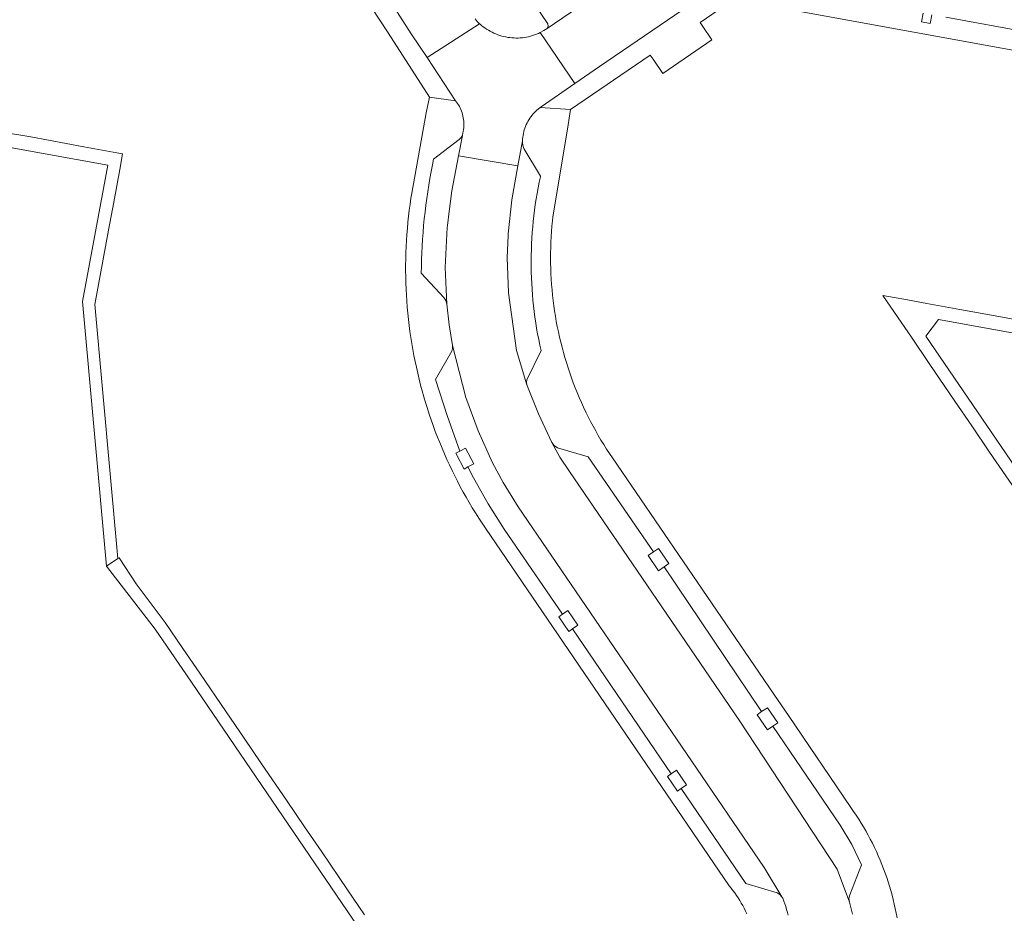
# Model space of a CAD drawing. Extents: x 146402 to 164798, y 455483 to 464134.
# Tile 171 of 256: x 157272 to 157371, y 459349 to 459439. Entities that reach past the tile are written whole.
import ezdxf

# ---------------------------------------------------------------- set-up
doc = ezdxf.new("R2010")
doc.units = 0
doc.header["$LTSCALE"] = 0.2
doc.layers.add('B-XX-VH-VERHARDING_BETONSTRAATSTEEN-GV', color=252, linetype='CONTINUOUS', lineweight=18)
doc.layers.add('B-XX-VH-VERHARDING_TEGEL-GV', color=252, linetype='CONTINUOUS', lineweight=18)

msp = doc.modelspace()

# ---------------------------------------------------------------- linework, layer by layer
at = {"layer": 'B-XX-VH-VERHARDING_BETONSTRAATSTEEN-GV'}
for points in [[(157335.429, 459445.524), (157332.7, 459449.6), (157322.3, 459442.47), (157325.046, 459438.384), (157325.102, 459438.138), (157324.998, 459437.908), (157335.905, 459445.381), (157335.636, 459445.351)], [(157318.233, 459438.35), (157318.186, 459438.392), (157312.902, 459434.975), (157315.764, 459430.642), (157315.87, 459430.506), (157315.97, 459430.365), (157316.063, 459430.22), (157316.149, 459430.071), (157316.229, 459429.917), (157316.301, 459429.76), (157316.365, 459429.601), (157316.422, 459429.438), (157316.472, 459429.273), (157316.514, 459429.105), (157316.548, 459428.936), (157316.574, 459428.766), (157316.593, 459428.594), (157316.603, 459428.422), (157316.605, 459428.249), (157316.6, 459428.077), (157316.586, 459427.905), (157316.565, 459427.734), (157316.535, 459427.564), (157316.506, 459427.43), (157316.454, 459427.156), (157316.062, 459425.098), (157322.045, 459424.109), (157322.502, 459426.61), (157322.512, 459426.796), (157322.531, 459426.982), (157322.557, 459427.166), (157322.591, 459427.35), (157322.633, 459427.531), (157322.683, 459427.711), (157322.74, 459427.888), (157322.805, 459428.063), (157322.878, 459428.235), (157322.957, 459428.403), (157323.044, 459428.568), (157323.138, 459428.729), (157323.239, 459428.886), (157323.346, 459429.039), (157323.46, 459429.187), (157323.572, 459429.32), (157323.901, 459429.66), (157324.266, 459429.96), (157324.376, 459430.038), (157327.758, 459432.373), (157324.293, 459437.498), (157324.103, 459437.41), (157323.91, 459437.329), (157323.713, 459437.256), (157323.515, 459437.191), (157323.313, 459437.133), (157323.11, 459437.082), (157322.905, 459437.04), (157322.698, 459437.005), (157322.491, 459436.979), (157322.282, 459436.96), (157322.073, 459436.949), (157321.864, 459436.946), (157321.654, 459436.951), (157321.445, 459436.965), (157321.237, 459436.986), (157321.03, 459437.015), (157320.823, 459437.052), (157320.619, 459437.097), (157320.416, 459437.15), (157320.216, 459437.21), (157320.017, 459437.278), (157319.822, 459437.354), (157319.63, 459437.436), (157319.441, 459437.527), (157319.255, 459437.624), (157319.074, 459437.728), (157318.896, 459437.839), (157318.723, 459437.957), (157318.555, 459438.082), (157318.391, 459438.213)], [(157316.062, 459425.098), (157316.454, 459427.156), (157316.328, 459426.932), (157316.139, 459426.757), (157313.552, 459424.772), (157313.433, 459424.183), (157313.304, 459423.51), (157313.183, 459422.835), (157313.07, 459422.159), (157312.965, 459421.481), (157312.868, 459420.802), (157312.778, 459420.123), (157312.697, 459419.442), (157312.624, 459418.76), (157312.558, 459418.078), (157312.501, 459417.395), (157312.451, 459416.711), (157312.41, 459416.027), (157312.376, 459415.342), (157312.351, 459414.657), (157312.334, 459413.972), (157312.324, 459413.286), (157314.574, 459410.864), (157314.802, 459410.553), (157314.9, 459410.18), (157314.74, 459413.86), (157314.94, 459417.9), (157314.96, 459418.1), (157315.11, 459419.51), (157315.4, 459421.58)], [(157322.503, 459426.415), (157322.502, 459426.61), (157322.045, 459424.109), (157321.42, 459420.68), (157321.07, 459417.26), (157321.06, 459417.06), (157320.96, 459414.87), (157321.08, 459411.31), (157321.89, 459405.53), (157322.925, 459402.074), (157322.908, 459402.327), (157322.95, 459402.577), (157324.366, 459405.521), (157324.245, 459406.076), (157324.131, 459406.633), (157324.026, 459407.192), (157323.928, 459407.752), (157323.838, 459408.313), (157323.756, 459408.875), (157323.682, 459409.439), (157323.616, 459410.003), (157323.558, 459410.569), (157323.508, 459411.135), (157323.466, 459411.701), (157323.432, 459412.269), (157323.406, 459412.837), (157323.387, 459413.405), (157323.377, 459413.973), (157323.375, 459414.541), (157323.381, 459415.11), (157323.395, 459415.678), (157323.416, 459416.246), (157323.446, 459416.813), (157323.484, 459417.38), (157323.53, 459417.947), (157323.583, 459418.513), (157323.645, 459419.078), (157323.715, 459419.642), (157323.792, 459420.205), (157323.878, 459420.767), (157323.971, 459421.327), (157324.073, 459421.887), (157324.182, 459422.444), (157324.299, 459423.001), (157324.308, 459423.044), (157322.627, 459425.849), (157322.566, 459426.033), (157322.525, 459426.222)], [(157316.79, 459400.81), (157315.476, 459406.011), (157315.471, 459405.728), (157315.385, 459405.458), (157313.762, 459402.623), (157314.91, 459398.983), (157316.201, 459395.391), (157316.78, 459395.69), (157317.6, 459394.11), (157317.02, 459393.81), (157317.583, 459392.716), (157319.05, 459390.089), (157320.672, 459387.555), (157326.53, 459379), (157327.06, 459379.36), (157328.07, 459377.89), (157327.53, 459377.53), (157337.47, 459362.95), (157338, 459363.31), (157339.01, 459361.84), (157338.47, 459361.48), (157344.99, 459351.91), (157348.116, 459350.971), (157348.383, 459350.809), (157348.596, 459350.581), (157346.81, 459353.54), (157338.99, 459364.99), (157322.06, 459389.81), (157320.562, 459392.26), (157319.5, 459394.21), (157318.03, 459397.46)], [(157325.701, 459395.964), (157325.465, 459396.277), (157326.25, 459394.81), (157327.24, 459393.34), (157344.32, 459368.36), (157354.18, 459353.35), (157355.397, 459350.04), (157355.338, 459350.412), (157355.424, 459350.778), (157356.598, 459353.814), (157355.623, 459355.847), (157354.45, 459357.772), (157347.68, 459367.73), (157347.14, 459367.36), (157346.1, 459368.89), (157346.56, 459369.208), (157336.756, 459383.765), (157336.19, 459383.38), (157335.15, 459384.91), (157335.674, 459385.271), (157329.101, 459394.82), (157326.025, 459395.742)]]:
    msp.add_lwpolyline(points, close=True, dxfattribs=at)
for points in [[(157304.353, 459448.234), (157311.31, 459437.38), (157312.902, 459434.975), (157318.186, 459438.392), (157317.947, 459438.621), (157317.73, 459438.87)], [(157335.905, 459445.381), (157324.998, 459437.908), (157324.653, 459437.69), (157324.293, 459437.498), (157327.758, 459432.373), (157330.26, 459434.1), (157341.626, 459441.86)], [(157365.09, 459439.03), (157373.52, 459437.5), (157374.41, 459437.34), (157384.22, 459435.55), (157385.1, 459435.38), (157386.38, 459435.15), (157394.87, 459433.61), (157395.75, 459433.45), (157405.24, 459431.73), (157406.13, 459431.57), (157407.7, 459431.25), (157412.15, 459430.47), (157414.55, 459430.995), (157417.27, 459431.59), (157419.125, 459441.748)], [(157355.72, 459348.831), (157355.62, 459349.236), (157355.512, 459349.639), (157355.397, 459350.04), (157354.18, 459353.35), (157344.32, 459368.36), (157327.24, 459393.34), (157326.25, 459394.81), (157325.465, 459396.277), (157324.117, 459399.141), (157322.925, 459402.074), (157321.89, 459405.53), (157321.08, 459411.31), (157320.96, 459414.87), (157321.06, 459417.06), (157321.07, 459417.26), (157321.42, 459420.68), (157322.045, 459424.109), (157316.062, 459425.098), (157315.4, 459421.58), (157315.11, 459419.51), (157314.96, 459418.1), (157314.94, 459417.9), (157314.74, 459413.86), (157314.9, 459410.18), (157315.137, 459408.088), (157315.476, 459406.011), (157316.79, 459400.81), (157318.03, 459397.46), (157319.5, 459394.21), (157320.562, 459392.26), (157322.06, 459389.81), (157338.99, 459364.99), (157346.81, 459353.54), (157348.596, 459350.581), (157348.639, 459350.508), (157348.683, 459350.436), (157348.794, 459350.158), (157348.897, 459349.877), (157348.993, 459349.594), (157349.081, 459349.308), (157349.161, 459349.02), (157349.234, 459348.73)]]:
    msp.add_lwpolyline(points, dxfattribs=at)
at = {"layer": 'B-XX-VH-VERHARDING_TEGEL-GV'}
for points in [[(157303.96, 459445.16), (157308.98, 459437.47), (157313.16, 459430.99), (157315.764, 459430.642), (157312.902, 459434.975), (157311.31, 459437.38), (157304.353, 459448.234)], [(157341.626, 459441.86), (157330.26, 459434.1), (157327.758, 459432.373), (157324.376, 459430.038), (157324.266, 459429.96), (157327.35, 459429.75), (157335.35, 459435.22), (157335.636, 459434.81), (157336.63, 459433.38), (157341.55, 459436.76), (157340.648, 459438.105), (157340.37, 459438.52), (157342.836, 459440.192)], [(157346.75, 459440.28), (157411.096, 459428.583), (157412.39, 459428.35), (157413.62, 459428.28), (157412.15, 459430.47), (157407.7, 459431.25), (157406.13, 459431.57), (157405.97, 459430.68), (157405.08, 459430.84), (157405.24, 459431.73), (157395.75, 459433.45), (157395.59, 459432.57), (157394.71, 459432.73), (157394.87, 459433.61), (157386.38, 459435.15), (157385.1, 459435.38), (157384.93, 459434.5), (157384.05, 459434.67), (157384.22, 459435.55), (157374.41, 459437.34), (157374.25, 459436.45), (157373.36, 459436.61), (157373.52, 459437.5), (157365.09, 459439.03)], [(157363.69, 459439.29), (157363.53, 459438.4), (157362.64, 459438.56), (157362.8, 459439.45)], [(157349.234, 459348.73), (157349.161, 459349.02), (157349.081, 459349.308), (157348.993, 459349.594), (157348.897, 459349.877), (157348.794, 459350.158), (157348.683, 459350.436), (157348.639, 459350.508), (157348.596, 459350.581), (157348.383, 459350.809), (157348.116, 459350.971), (157344.99, 459351.91), (157338.47, 459361.48), (157338.1, 459361.22), (157337.1, 459362.69), (157337.47, 459362.95), (157327.53, 459377.53), (157327.167, 459377.27), (157326.157, 459378.74), (157326.53, 459379), (157320.672, 459387.555), (157319.05, 459390.089), (157317.583, 459392.716), (157317.02, 459393.81), (157316.619, 459393.602), (157315.799, 459395.182), (157316.201, 459395.391), (157314.91, 459398.983), (157313.762, 459402.623), (157315.385, 459405.458), (157315.471, 459405.728), (157315.476, 459406.011), (157315.137, 459408.088), (157314.9, 459410.18), (157314.802, 459410.553), (157314.574, 459410.864), (157312.324, 459413.286), (157312.334, 459413.972), (157312.351, 459414.657), (157312.376, 459415.342), (157312.41, 459416.027), (157312.451, 459416.711), (157312.501, 459417.395), (157312.558, 459418.078), (157312.624, 459418.76), (157312.697, 459419.442), (157312.778, 459420.123), (157312.868, 459420.802), (157312.965, 459421.481), (157313.07, 459422.159), (157313.183, 459422.835), (157313.304, 459423.51), (157313.433, 459424.183), (157313.552, 459424.772), (157316.139, 459426.757), (157316.328, 459426.932), (157316.454, 459427.156), (157316.506, 459427.43), (157316.535, 459427.564), (157316.565, 459427.734), (157316.586, 459427.905), (157316.6, 459428.077), (157316.605, 459428.249), (157316.603, 459428.422), (157316.593, 459428.594), (157316.574, 459428.766), (157316.548, 459428.936), (157316.514, 459429.105), (157316.472, 459429.273), (157316.422, 459429.438), (157316.365, 459429.601), (157316.301, 459429.76), (157316.229, 459429.917), (157316.149, 459430.071), (157316.063, 459430.22), (157315.97, 459430.365), (157315.87, 459430.506), (157315.764, 459430.642), (157313.16, 459430.99), (157312.8, 459429.43), (157311.36, 459421.35), (157311.28, 459420.84), (157311.191, 459420.235), (157311.111, 459419.63), (157311.039, 459419.023), (157310.975, 459418.415), (157310.919, 459417.806), (157310.87, 459417.197), (157310.83, 459416.588), (157310.798, 459415.977), (157310.773, 459415.367), (157310.757, 459414.756), (157310.749, 459414.145), (157310.748, 459413.534), (157310.756, 459412.923), (157310.772, 459412.312), (157310.795, 459411.701), (157310.827, 459411.091), (157310.867, 459410.481), (157310.914, 459409.872), (157310.97, 459409.263), (157311.033, 459408.655), (157311.105, 459408.049), (157311.184, 459407.443), (157311.272, 459406.838), (157311.367, 459406.234), (157311.47, 459405.632), (157311.581, 459405.031), (157311.7, 459404.431), (157311.827, 459403.834), (157311.961, 459403.238), (157312.104, 459402.643), (157312.254, 459402.051), (157312.412, 459401.461), (157312.577, 459400.872), (157312.75, 459400.286), (157312.931, 459399.703), (157313.12, 459399.121), (157313.316, 459398.543), (157313.52, 459397.966), (157313.731, 459397.393), (157313.95, 459396.822), (157314.176, 459396.255), (157314.409, 459395.69), (157314.65, 459395.128), (157314.898, 459394.57), (157315.154, 459394.015), (157315.417, 459393.463), (157315.687, 459392.915), (157315.964, 459392.37), (157316.248, 459391.829), (157316.54, 459391.292), (157316.838, 459390.759), (157317.143, 459390.229), (157317.455, 459389.704), (157317.774, 459389.183), (157318.1, 459388.666), (157318.433, 459388.153), (157318.772, 459387.645), (157343.297, 459351.689), (157343.49, 459351.456), (157343.678, 459351.218), (157343.859, 459350.975), (157344.033, 459350.727), (157344.201, 459350.475), (157344.362, 459350.219), (157344.516, 459349.958), (157344.664, 459349.694), (157344.804, 459349.425), (157344.937, 459349.153), (157345.063, 459348.878)], [(157360.188, 459348.479), (157360.104, 459348.937), (157360.012, 459349.393), (157359.911, 459349.848), (157359.803, 459350.302), (157359.688, 459350.753), (157359.564, 459351.202), (157359.433, 459351.649), (157359.294, 459352.094), (157359.148, 459352.536), (157358.994, 459352.975), (157358.832, 459353.412), (157358.663, 459353.847), (157358.487, 459354.278), (157358.303, 459354.706), (157358.112, 459355.131), (157357.914, 459355.552), (157357.708, 459355.97), (157357.495, 459356.384), (157357.275, 459356.795), (157357.049, 459357.202), (157356.815, 459357.605), (157356.574, 459358.004), (157356.327, 459358.398), (157356.072, 459358.789), (157355.812, 459359.175), (157355.544, 459359.556), (157349.259, 459368.804), (157348.218, 459370.34), (157331.554, 459394.72), (157331.256, 459395.163), (157330.964, 459395.611), (157330.679, 459396.062), (157330.402, 459396.518), (157330.13, 459396.978), (157329.866, 459397.442), (157329.609, 459397.911), (157329.359, 459398.382), (157329.116, 459398.858), (157328.88, 459399.337), (157328.651, 459399.819), (157328.429, 459400.306), (157328.215, 459400.795), (157328.008, 459401.287), (157327.809, 459401.782), (157327.617, 459402.281), (157327.433, 459402.782), (157327.256, 459403.286), (157327.086, 459403.792), (157326.924, 459404.301), (157326.77, 459404.813), (157326.624, 459405.326), (157326.485, 459405.842), (157326.354, 459406.36), (157326.231, 459406.879), (157326.115, 459407.401), (157326.008, 459407.924), (157325.908, 459408.448), (157325.816, 459408.975), (157325.732, 459409.502), (157325.656, 459410.03), (157325.588, 459410.56), (157325.527, 459411.091), (157325.475, 459411.622), (157325.431, 459412.155), (157325.394, 459412.687), (157325.366, 459413.221), (157325.346, 459413.754), (157325.333, 459414.288), (157325.329, 459414.822), (157325.333, 459415.356), (157325.344, 459415.89), (157325.364, 459416.424), (157325.391, 459416.957), (157325.427, 459417.49), (157325.471, 459418.022), (157325.522, 459418.554), (157325.567, 459418.96), (157327.02, 459427.77), (157327.35, 459429.75), (157324.266, 459429.96), (157323.901, 459429.66), (157323.572, 459429.32), (157323.46, 459429.187), (157323.346, 459429.039), (157323.239, 459428.886), (157323.138, 459428.729), (157323.044, 459428.568), (157322.957, 459428.403), (157322.878, 459428.235), (157322.805, 459428.063), (157322.74, 459427.888), (157322.683, 459427.711), (157322.633, 459427.531), (157322.591, 459427.35), (157322.557, 459427.166), (157322.531, 459426.982), (157322.512, 459426.796), (157322.502, 459426.61), (157322.503, 459426.415), (157322.525, 459426.222), (157322.566, 459426.033), (157322.627, 459425.849), (157324.308, 459423.044), (157324.299, 459423.001), (157324.182, 459422.444), (157324.073, 459421.887), (157323.971, 459421.327), (157323.878, 459420.767), (157323.792, 459420.205), (157323.715, 459419.642), (157323.645, 459419.078), (157323.583, 459418.513), (157323.53, 459417.947), (157323.484, 459417.38), (157323.446, 459416.813), (157323.416, 459416.246), (157323.395, 459415.678), (157323.381, 459415.11), (157323.375, 459414.541), (157323.377, 459413.973), (157323.387, 459413.405), (157323.406, 459412.837), (157323.432, 459412.269), (157323.466, 459411.701), (157323.508, 459411.135), (157323.558, 459410.569), (157323.616, 459410.003), (157323.682, 459409.439), (157323.756, 459408.875), (157323.838, 459408.313), (157323.928, 459407.752), (157324.026, 459407.192), (157324.131, 459406.633), (157324.245, 459406.076), (157324.366, 459405.521), (157322.95, 459402.577), (157322.908, 459402.327), (157322.925, 459402.074), (157324.117, 459399.141), (157325.465, 459396.277), (157325.701, 459395.964), (157326.025, 459395.742), (157329.101, 459394.82), (157335.674, 459385.271), (157336.18, 459385.61), (157337.23, 459384.09), (157336.756, 459383.765), (157346.56, 459369.208), (157347.14, 459369.6), (157348.18, 459368.07), (157347.68, 459367.73), (157354.45, 459357.772), (157355.623, 459355.847), (157356.598, 459353.814), (157355.424, 459350.778), (157355.338, 459350.412), (157355.397, 459350.04), (157355.512, 459349.639), (157355.62, 459349.236), (157355.72, 459348.831)], [(157373.917, 459408.291), (157370.795, 459408.861), (157366.513, 459409.643), (157363.201, 459410.247), (157361.234, 459410.606), (157358.75, 459411.06), (157359.94, 459409.33), (157361.63, 459406.849), (157363.413, 459404.232), (157366.004, 459400.433), (157367.706, 459397.938), (157369.499, 459395.309), (157372.099, 459391.5)], [(157386.264, 459373.039), (157363.1, 459406.95), (157364.36, 459408.63), (157402.49, 459401.73)], [(157306.62, 459348.769), (157304.912, 459351.27), (157302.299, 459355.099), (157300.568, 459357.635), (157298.81, 459360.21), (157296.182, 459364.061), (157294.491, 459366.536), (157292.691, 459369.171), (157290.03, 459373.07), (157288.328, 459375.563), (157286.54, 459378.18), (157283.63, 459382.05), (157281.92, 459384.68), (157281.788, 459384.594), (157280.649, 459383.849), (157285.538, 459377.5), (157288.684, 459372.891), (157308.099, 459344.452)]]:
    msp.add_lwpolyline(points, dxfattribs=at)
msp.add_lwpolyline([(157251.632, 459430.826), (157251.521, 459430.847), (157251.27, 459429.48), (157280.77, 459424.15), (157278.24, 459410.45), (157280.649, 459383.849), (157281.788, 459384.594), (157279.474, 459410.138), (157280.86, 459417.64), (157281.372, 459420.426), (157281.98, 459423.73), (157282.271, 459425.313), (157281.689, 459425.418), (157278.376, 459426.015), (157273.053, 459427.011), (157270.396, 459427.45), (157267.71, 459427.933), (157265.976, 459428.245), (157262.798, 459428.817), (157254.682, 459430.277)], close=True, dxfattribs=at)

doc.saveas('drawing.dxf')
